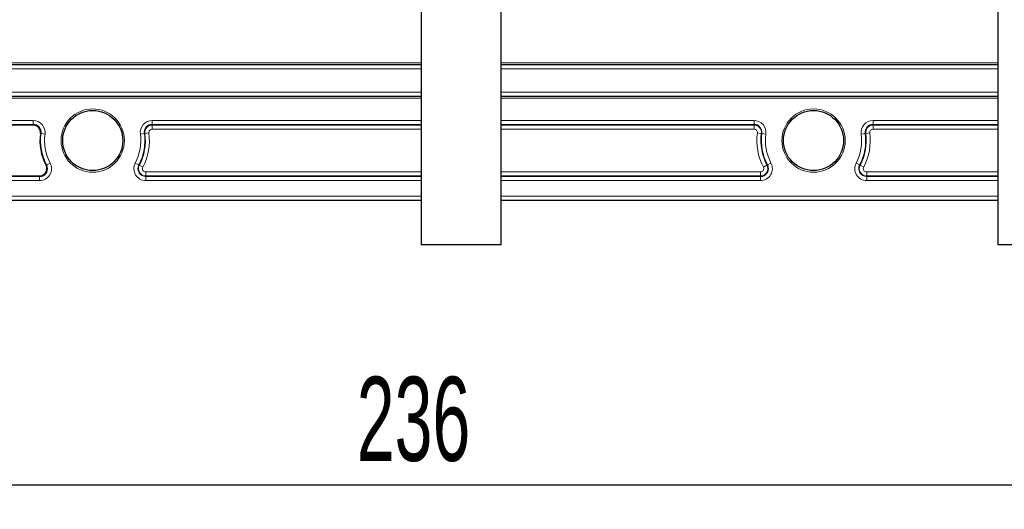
# Model space of a CAD drawing. Header units: millimetres. Extents: x 5 to 418, y 2 to 292.
# Tile 46 of 67: x 332 to 373, y 69 to 89. Entities that reach past the tile are written whole.
import ezdxf

# ---------------------------------------------------------------- set-up
doc = ezdxf.new("R2010")
doc.units = ezdxf.units.MM
doc.layers.add('SLD-0', color=7, linetype='Continuous')
doc.styles.add('SLDTEXTSTYLE1', font='TXT', dxfattribs={"width": 0.605})
doc.dimstyles.new('SLDDIMSTYLE1', dxfattribs={"dimtxt": 3.5, "dimasz": 3.302, "dimexe": 0, "dimexo": 0.0625, "dimgap": 0.875, "dimtad": 1, "dimlfac": 3, "dimrnd": 1e-09, "dimzin": 12, "dimdsep": 46, "dimtxsty": 'SLDTEXTSTYLE1', "dimsah": 1, "dimcen": 0.09, "dimadec": 0, "dimazin": 3, "dimtfac": 1, "dimtofl": 0, "dimtmove": 0, "dimatfit": 3, "dimfxl": 1, "dimfrac": 2, "dimtolj": 1, "dimtzin": 12, "dimarcsym": 0})

# ---------------------------------------------------------------- blocks, each defined once
blk = doc.blocks.new('_D_10')
at = {"layer": 'SLD-0', "color": 7}
for p, q in [((310.464, 109.89), (310.464, 68.556)), ((389.131, 109.89), (389.131, 68.556)), ((389.131, 69.556), (310.464, 69.556))]:
    blk.add_line(p, q, dxfattribs=at)
for points in [[(310.464, 69.556), (313.766, 69.048), (313.766, 70.064)], [(389.131, 69.556), (385.829, 70.064), (385.829, 69.048)]]:
    blk.add_solid(points, dxfattribs=at)
at = {"layer": 'SLD-0', "color": 7, "insert": (345.787, 74.068), "char_height": 3.5, "attachment_point": 1, "style": 'SLDTEXTSTYLE1'}
blk.add_mtext('236', dxfattribs=at)

msp = doc.modelspace()

# ---------------------------------------------------------------- linework, layer by layer
at = {"color": 7, "linetype": 'Continuous', "lineweight": 25}
for p, q in [((348.4638, 91.5563), (348.4638, 79.5563)), ((351.7972, 79.5563), (351.7972, 91.5563)), ((372.4638, 91.5563), (372.4638, 79.5563)), ((332.3195, 84.5272), (326.7015, 84.5272)), ((326.7015, 82.4188), (332.5861, 82.4188)), ((348.4638, 81.3897), (303.9638, 81.3897)), ((372.4638, 81.3897), (351.7972, 81.3897)), ((351.7972, 79.5563), (348.4638, 79.5563)), ((375.7972, 79.5563), (372.4638, 79.5563))]:
    msp.add_line(p, q, dxfattribs=at)
at = {"color": 7, "linetype": 'Continuous', "lineweight": 18}
for p, q in [((310.2972, 87.1218), (348.4638, 87.1218)), ((348.4638, 87.0552), (310.2972, 87.0552)), ((348.4638, 87.0388), (310.2972, 87.0388)), ((351.7972, 87.1218), (372.4638, 87.1218)), ((372.4638, 87.0552), (351.7972, 87.0552)), ((372.4638, 87.0388), (351.7972, 87.0388)), ((348.4638, 86.8722), (310.2972, 86.8722)), ((372.4638, 86.8722), (351.7972, 86.8722)), ((348.4638, 85.9072), (310.2972, 85.9072)), ((348.4638, 85.7405), (310.2972, 85.7405)), ((310.2972, 85.7241), (348.4638, 85.7241)), ((348.4638, 85.6575), (310.2972, 85.6575)), ((372.4638, 85.9072), (351.7972, 85.9072)), ((372.4638, 85.7405), (351.7972, 85.7405)), ((351.7972, 85.7241), (372.4638, 85.7241)), ((372.4638, 85.6575), (351.7972, 85.6575)), ((310.2972, 84.7201), (332.3195, 84.7201)), ((332.3195, 84.5535), (310.2972, 84.5535)), ((332.3195, 84.7201), (332.3195, 84.5535)), ((332.3195, 84.5272), (332.3195, 84.5535)), ((337.2749, 84.7201), (348.4638, 84.7201)), ((337.2749, 84.7201), (337.2749, 84.5535)), ((348.4638, 84.5535), (337.2749, 84.5535)), ((337.2749, 84.5301), (337.2749, 84.5535)), ((337.2749, 84.5301), (348.4638, 84.5301)), ((337.2749, 84.5301), (337.2749, 84.3635)), ((351.7972, 84.7201), (362.3195, 84.7201)), ((362.3195, 84.5535), (351.7972, 84.5535)), ((351.7972, 84.5301), (362.3195, 84.5301)), ((362.3195, 84.7201), (362.3195, 84.5535)), ((362.3195, 84.5301), (362.3195, 84.5535)), ((362.3195, 84.5301), (362.3195, 84.3635)), ((367.2749, 84.7201), (372.4638, 84.7201)), ((367.2749, 84.7201), (367.2749, 84.5535)), ((372.4638, 84.5535), (367.2749, 84.5535)), ((367.2749, 84.5301), (367.2749, 84.5535)), ((367.2749, 84.5301), (372.4638, 84.5301)), ((367.2749, 84.3635), (367.2749, 84.5301)), ((332.621, 84.1824), (332.647, 84.1789)), ((332.647, 84.1789), (332.8122, 84.1567)), ((336.7822, 84.1567), (336.9473, 84.1789)), ((336.9705, 84.1821), (336.9473, 84.1789)), ((336.9705, 84.1821), (337.1357, 84.2043)), ((348.4638, 84.3635), (337.2749, 84.3635)), ((362.3195, 84.3635), (351.7972, 84.3635)), ((362.4587, 84.2043), (362.6239, 84.1821)), ((362.6239, 84.1821), (362.647, 84.1789)), ((362.647, 84.1789), (362.8122, 84.1567)), ((366.7822, 84.1567), (366.9473, 84.1789)), ((366.9705, 84.1821), (366.9473, 84.1789)), ((367.1357, 84.2043), (366.9705, 84.1821)), ((372.4638, 84.3635), (367.2749, 84.3635)), ((332.8552, 82.865), (332.8784, 82.8772)), ((332.8784, 82.8772), (333.0258, 82.955)), ((336.5686, 82.955), (336.716, 82.8772)), ((336.7367, 82.8663), (336.716, 82.8772)), ((336.7367, 82.8663), (336.884, 82.7886)), ((362.7103, 82.7886), (362.8577, 82.8663)), ((362.8577, 82.8663), (362.8784, 82.8772)), ((362.8784, 82.8772), (363.0258, 82.955)), ((366.5686, 82.955), (366.716, 82.8772)), ((366.7367, 82.8663), (366.716, 82.8772)), ((366.884, 82.7886), (366.7367, 82.8663)), ((307.0083, 82.3925), (332.5861, 82.3925)), ((332.5861, 82.4188), (332.5861, 82.3925)), ((332.5861, 82.3925), (332.5861, 82.2259)), ((337.0083, 82.5825), (337.0083, 82.4159)), ((337.0083, 82.5825), (348.4638, 82.5825)), ((337.0083, 82.4159), (337.0083, 82.3925)), ((348.4638, 82.4159), (337.0083, 82.4159)), ((337.0083, 82.3925), (348.4638, 82.3925)), ((337.0083, 82.3925), (337.0083, 82.2259)), ((351.7972, 82.5825), (362.5861, 82.5825)), ((362.5861, 82.4159), (351.7972, 82.4159)), ((351.7972, 82.3925), (362.5861, 82.3925)), ((362.5861, 82.5825), (362.5861, 82.4159)), ((362.5861, 82.4159), (362.5861, 82.3925)), ((362.5861, 82.3925), (362.5861, 82.2259)), ((367.0083, 82.5825), (367.0083, 82.4159)), ((367.0083, 82.5825), (372.4638, 82.5825)), ((367.0083, 82.4159), (367.0083, 82.3925)), ((372.4638, 82.4159), (367.0083, 82.4159)), ((367.0083, 82.2259), (367.0083, 82.3925)), ((367.0083, 82.3925), (372.4638, 82.3925)), ((332.5861, 82.2259), (307.0083, 82.2259)), ((348.4638, 82.2259), (337.0083, 82.2259)), ((362.5861, 82.2259), (351.7972, 82.2259)), ((372.4638, 82.2259), (367.0083, 82.2259)), ((303.9638, 81.5767), (348.4638, 81.5767)), ((351.7972, 81.5767), (372.4638, 81.5767)), ((348.4638, 81.4101), (303.9638, 81.4101)), ((372.4638, 81.4101), (351.7972, 81.4101))]:
    msp.add_line(p, q, dxfattribs=at)
for centre in [(334.7972, 83.8897), (364.7972, 83.8897)]:
    msp.add_circle(centre, 1.3167, dxfattribs=at)
at = {"color": 7, "linetype": 'Continuous', "lineweight": 25}
for centre in [(334.7972, 83.8897), (364.7972, 83.8897)]:
    msp.add_circle(centre, 1.25, dxfattribs=at)
at = {"color": 7, "linetype": 'Continuous', "lineweight": 18}
for centre, radius, start, end in [((332.3195, 84.223), 0.4971, 352.33774, 90), ((337.2749, 84.223), 0.4971, 90, 187.66226), ((337.2749, 84.223), 0.3071, 90, 187.66226), ((362.3195, 84.223), 0.4971, 352.33774, 90), ((362.3195, 84.223), 0.3071, 352.33774, 90), ((367.2749, 84.223), 0.4971, 90, 187.66226), ((367.2749, 84.223), 0.3071, 90, 187.66226), ((334.7972, 83.8897), 2.1695, 172.33774, 207.81814), ((334.7972, 83.8897), 2.0029, 172.33774, 207.81814), ((334.7972, 83.8897), 2.0029, 332.18186, 7.66226), ((334.7972, 83.8897), 2.1695, 332.18186, 7.66226), ((334.7972, 83.8897), 2.3595, 332.18186, 7.66226), ((337.2749, 84.223), 0.1405, 90, 187.66226), ((362.3195, 84.223), 0.1405, 352.33774, 90), ((364.7972, 83.8897), 2.3595, 172.33774, 207.81814), ((364.7972, 83.8897), 2.1929, 172.33774, 207.81814), ((364.7972, 83.8897), 2.1695, 172.33774, 207.81814), ((364.7972, 83.8897), 2.0029, 172.33774, 207.81814), ((364.7972, 83.8897), 2.0029, 332.18186, 7.66226), ((364.7972, 83.8897), 2.1695, 332.18186, 7.66226), ((364.7972, 83.8897), 2.3595, 332.18186, 7.66226), ((367.2749, 84.223), 0.1405, 90, 187.66226), ((332.5861, 82.723), 0.4971, 270, 27.81814), ((337.0083, 82.723), 0.4971, 152.18186, 270), ((337.0083, 82.723), 0.3305, 152.18186, 270), ((337.0083, 82.723), 0.3071, 152.18186, 270), ((337.0083, 82.723), 0.1405, 152.18186, 270), ((362.5861, 82.723), 0.4971, 270, 27.81814), ((362.5861, 82.723), 0.3071, 270, 27.81814), ((362.5861, 82.723), 0.1405, 270, 27.81814), ((367.0083, 82.723), 0.4971, 152.18186, 270), ((367.0083, 82.723), 0.3305, 152.18186, 270), ((367.0083, 82.723), 0.3071, 152.18186, 270), ((367.0083, 82.723), 0.1405, 152.18186, 270)]:
    msp.add_arc(centre, radius, start, end, dxfattribs=at)
at = {"color": 7, "linetype": 'Continuous', "lineweight": 25}
for centre, radius, start, end in [((332.3195, 84.223), 0.3305, 352.33774, 90), ((332.3195, 84.223), 0.3042, 352.33774, 90), ((337.2749, 84.223), 0.3305, 90, 187.66226), ((362.3195, 84.223), 0.3305, 352.33774, 90), ((367.2749, 84.223), 0.3305, 90, 187.66226), ((334.7972, 83.8897), 2.1958, 172.33774, 207.81814), ((334.7972, 83.8897), 2.1929, 332.18186, 7.66226), ((364.7972, 83.8897), 2.1929, 332.18186, 7.66226), ((332.5861, 82.723), 0.3305, 270, 27.81814), ((332.5861, 82.723), 0.3042, 270, 27.81814), ((362.5861, 82.723), 0.3305, 270, 27.81814)]:
    msp.add_arc(centre, radius, start, end, dxfattribs=at)

# ---------------------------------------------------------------- dimensions: what is measured, and where the dimension line sits
at = {"layer": 'SLD-0', "color": 7}
dim = msp.add_linear_dim(base=(310.4638, 69.5563), p1=(389.1305, 109.8897), p2=(310.4638, 109.8897), dimstyle='SLDDIMSTYLE1', dxfattribs=at)
dim.commit()
dim.dimension.update_dxf_attribs({"geometry": '_D_10', "text_midpoint": (349.7972, 69.5563), "dimtype": 160})

doc.saveas('drawing.dxf')
